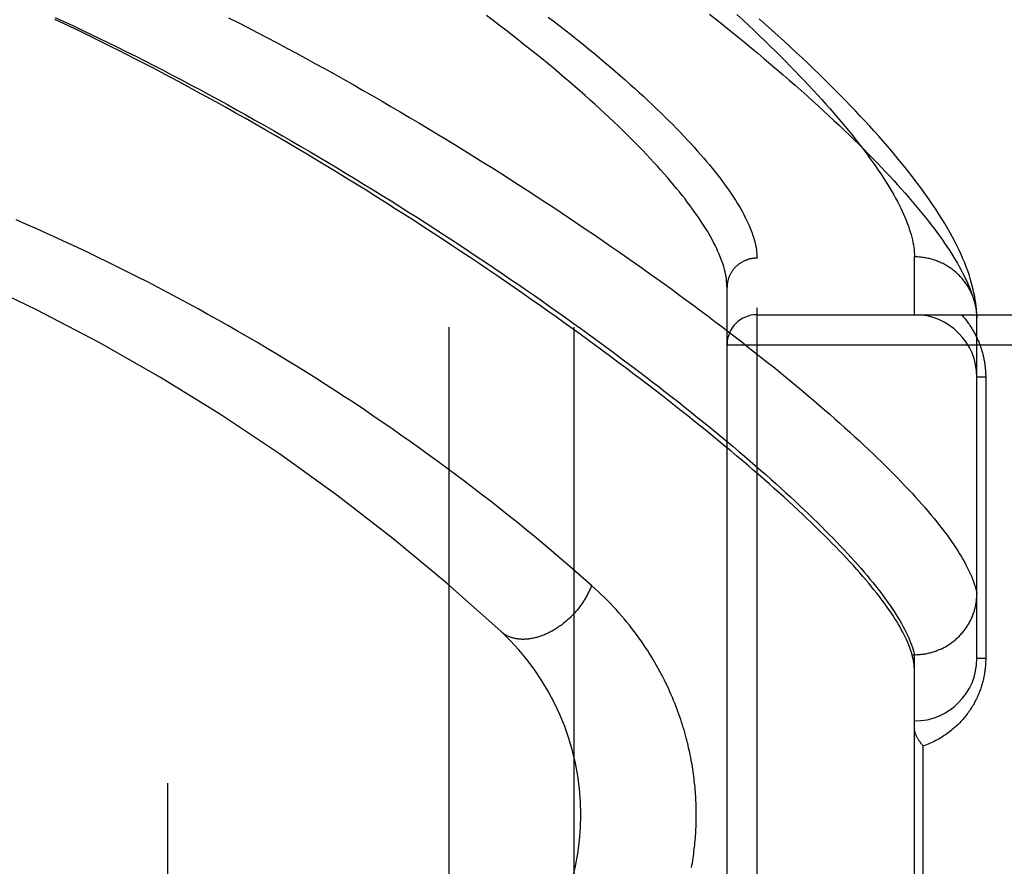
# Model space of a CAD drawing. Header units: inches. Extents: x 0 to 193, y 0 to 125.
# Tile 53 of 256: x 30.46 to 31.445, y 52.739 to 53.586. Entities that reach past the tile are written whole.
import ezdxf

# ---------------------------------------------------------------- set-up
doc = ezdxf.new("R2010")
doc.units = ezdxf.units.IN
doc.header["$LTSCALE"] = 10.635988
doc.header["$MEASUREMENT"] = 0
doc.linetypes.add('HIDDEN', pattern=[0.2, 0.1, -0.1])
for name, color, linetype in [('DEFAULT_2', 8, 'HIDDEN'), ('LEFTHAND_DOOR_ASSEMBLY', 7, 'CONTINUOUS'), ('SUBPANEL', 7, 'CONTINUOUS')]:
    doc.layers.add(name, color=color, linetype=linetype)

msp = doc.modelspace()

# ---------------------------------------------------------------- linework, layer by layer
at = {"layer": 'DEFAULT_2', "color": 8, "linetype": 'HIDDEN'}
msp.add_line((30.60837, 32.61365), (30.60837, 89.71765), dxfattribs=at)
at = {"layer": 'LEFTHAND_DOOR_ASSEMBLY', "color": 8, "linetype": 'HIDDEN'}
for p, q in [((31.35512, 53.29065), (31.35512, 53.34846)), ((31.19762, 52.23408), (31.19762, 53.34722)), ((31.16762, 52.26347), (31.16762, 53.31783)), ((31.19762, 53.29065), (32.25962, 53.29065)), ((31.41762, 53.28727), (31.41757, 53.28966)), ((31.41762, 52.9469), (31.41762, 53.28727)), ((31.16762, 53.26065), (32.25962, 53.26065)), ((31.42641, 53.22815), (31.41762, 53.22815)), ((31.42641, 53.22815), (31.42641, 52.9469)), ((31.35275, 52.95068), (31.35512, 52.95068)), ((31.35512, 52.95068), (31.35626, 52.95069)), ((31.35512, 52.63062), (31.35512, 52.95068)), ((31.42641, 52.9469), (31.41762, 52.9469)), ((31.36391, 52.7219), (31.36391, 52.8594))]:
    msp.add_line(p, q, dxfattribs=at)
for points in [[(31.35275, 52.95068), (31.35207, 52.95301), (31.3513, 52.95538), (31.35044, 52.9578), (31.34949, 52.96026), (31.34846, 52.96277), (31.34734, 52.96532), (31.34614, 52.96791), (31.34484, 52.97055), (31.34346, 52.97322), (31.34199, 52.97595), (31.34044, 52.97871), (31.33879, 52.98152), (31.33706, 52.98437), (31.33524, 52.98727), (31.33333, 52.99021), (31.33133, 52.9932), (31.32925, 52.99623), (31.32707, 52.99931), (31.32481, 53.00243), (31.32245, 53.00559), (31.32001, 53.0088), (31.31748, 53.01205), (31.31486, 53.01535), (31.31215, 53.01869), (31.30935, 53.02208), (31.30645, 53.02552), (31.30347, 53.02899), (31.3004, 53.03252), (31.29724, 53.03609), (31.29399, 53.0397), (31.29064, 53.04336), (31.28721, 53.04707), (31.28368, 53.05082), (31.28007, 53.05461), (31.27636, 53.05845), (31.27256, 53.06234), (31.26867, 53.06627), (31.26468, 53.07025), (31.26061, 53.07427), (31.25644, 53.07834), (31.25218, 53.08246), (31.24782, 53.08662), (31.24338, 53.09082), (31.23884, 53.09507), (31.2342, 53.09937), (31.22948, 53.10371), (31.22466, 53.10809), (31.21975, 53.11253), (31.21474, 53.117), (31.20964, 53.12152), (31.20445, 53.12609), (31.19916, 53.1307), (31.19377, 53.13535), (31.1883, 53.14005), (31.18273, 53.1448), (31.17706, 53.14959), (31.1713, 53.15442), (31.16544, 53.15929), (31.15949, 53.16421), (31.15345, 53.16917), (31.14731, 53.17418), (31.14108, 53.17922), (31.13475, 53.18431), (31.12832, 53.18944), (31.1218, 53.19462), (31.11519, 53.19983), (31.10848, 53.20508), (31.10167, 53.21038), (31.09477, 53.21571), (31.08778, 53.22109), (31.08069, 53.2265), (31.07351, 53.23195), (31.06623, 53.23744), (31.05886, 53.24296), (31.0514, 53.24852), (31.04384, 53.25412), (31.03619, 53.25975), (31.02845, 53.26542), (31.02061, 53.27112), (31.01268, 53.27685), (31.00466, 53.28261), (30.99655, 53.28841), (30.98835, 53.29423), (30.98005, 53.30008), (30.97167, 53.30597), (30.9632, 53.31187), (30.95464, 53.3178), (30.946, 53.32376), (30.93726, 53.32974), (30.92844, 53.33574), (30.91953, 53.34177), (30.91055, 53.34781), (30.90148, 53.35387), (30.89232, 53.35994), (30.88309, 53.36603), (30.87378, 53.37213), (30.86439, 53.37824), (30.85492, 53.38436), (30.84538, 53.39049), (30.83576, 53.39663), (30.82608, 53.40277), (30.81632, 53.40891), (30.8065, 53.41504), (30.79661, 53.42118), (30.78666, 53.42731), (30.77665, 53.43343), (30.76657, 53.43955), (30.75643, 53.44565), (30.74624, 53.45175), (30.73602, 53.45781), (30.72579, 53.46383), (30.71558, 53.46978), (30.70544, 53.47566), (30.69538, 53.48143), (30.68541, 53.48711), (30.67557, 53.49267), (30.66588, 53.4981), (30.65633, 53.50341), (30.64693, 53.50858), (30.63767, 53.51365), (30.62854, 53.51859), (30.61953, 53.52344), (30.61064, 53.52818), (30.60184, 53.53283), (30.59314, 53.53739), (30.58453, 53.54187), (30.57599, 53.54627), (30.56755, 53.55058), (30.55922, 53.5548), (30.55099, 53.55894), (30.54285, 53.56299), (30.53478, 53.56697), (30.52676, 53.57089), (30.51881, 53.57475), (30.51091, 53.57855), (30.50306, 53.58228), (30.49527, 53.58596)], [(30.49534, 53.58801), (30.50417, 53.58392), (30.51304, 53.57976), (30.52194, 53.57555), (30.53088, 53.57128), (30.53985, 53.56695), (30.54886, 53.56256), (30.55789, 53.55811), (30.56695, 53.55361), (30.57603, 53.54905), (30.58514, 53.54444), (30.59427, 53.53977), (30.60341, 53.53506), (30.61257, 53.53029), (30.62175, 53.52548), (30.63094, 53.52061), (30.64013, 53.5157), (30.64934, 53.51075), (30.65855, 53.50575), (30.66776, 53.5007), (30.67698, 53.49562), (30.68619, 53.4905), (30.6954, 53.48533), (30.7046, 53.48014), (30.71379, 53.4749), (30.72298, 53.46963), (30.73215, 53.46433), (30.7413, 53.459), (30.75044, 53.45365), (30.75955, 53.44827), (30.76864, 53.44286), (30.77771, 53.43743), (30.78674, 53.43198), (30.79575, 53.4265), (30.80473, 53.42101), (30.81368, 53.4155), (30.8226, 53.40998), (30.83148, 53.40444), (30.84032, 53.39888), (30.84911, 53.39332), (30.85787, 53.38775), (30.86658, 53.38217), (30.87524, 53.37659), (30.88386, 53.371), (30.89242, 53.36541), (30.90093, 53.35982), (30.90939, 53.35423), (30.91779, 53.34864), (30.92614, 53.34306), (30.93443, 53.33748), (30.94266, 53.3319), (30.95083, 53.32634), (30.95893, 53.32078), (30.96697, 53.31523), (30.97495, 53.3097), (30.98286, 53.30417), (30.9907, 53.29867), (30.99847, 53.29317), (31.00618, 53.28769), (31.01381, 53.28223), (31.02137, 53.27679), (31.02886, 53.27137), (31.03628, 53.26597), (31.04362, 53.26058), (31.05089, 53.25523), (31.05808, 53.24989), (31.06519, 53.24458), (31.07223, 53.23929), (31.07919, 53.23403), (31.08607, 53.2288), (31.09287, 53.22359), (31.09959, 53.21842), (31.10622, 53.21327), (31.11278, 53.20815), (31.11926, 53.20306), (31.12565, 53.198), (31.13196, 53.19298), (31.13819, 53.18798), (31.14433, 53.18302), (31.15039, 53.17809), (31.15637, 53.1732), (31.16226, 53.16834), (31.16806, 53.16352), (31.17378, 53.15873), (31.17942, 53.15398), (31.18496, 53.14926), (31.19043, 53.14458), (31.1958, 53.13994), (31.20109, 53.13534), (31.20629, 53.13077), (31.21141, 53.12624), (31.21644, 53.12175), (31.22138, 53.1173), (31.22623, 53.11289), (31.23099, 53.10852), (31.23567, 53.10419), (31.24026, 53.0999), (31.24476, 53.09565), (31.24917, 53.09144), (31.2535, 53.08727), (31.25773, 53.08314), (31.26188, 53.07905), (31.26594, 53.075), (31.26991, 53.071), (31.27379, 53.06704), (31.27758, 53.06312), (31.28129, 53.05924), (31.2849, 53.0554), (31.28843, 53.05161), (31.29187, 53.04786), (31.29522, 53.04415), (31.29848, 53.04048), (31.30165, 53.03686), (31.30474, 53.03328), (31.30773, 53.02974), (31.31064, 53.02625), (31.31346, 53.0228), (31.31618, 53.01939), (31.31882, 53.01603), (31.32137, 53.01271), (31.32384, 53.00943), (31.32621, 53.0062), (31.32849, 53.00301), (31.33069, 52.99986), (31.3328, 52.99676), (31.33481, 52.9937), (31.33675, 52.99068), (31.33859, 52.98771), (31.34034, 52.98478), (31.34201, 52.9819), (31.34358, 52.97906), (31.34507, 52.97626), (31.34647, 52.97351), (31.34778, 52.9708), (31.34901, 52.96813), (31.35015, 52.96551), (31.35119, 52.96293), (31.35215, 52.96039)], [(30.66888, 53.58768), (30.6785, 53.58278), (30.68811, 53.57784), (30.69773, 53.57284), (30.70736, 53.56781), (30.71698, 53.56273), (30.72659, 53.55761), (30.7362, 53.55244), (30.7458, 53.54724), (30.75539, 53.54201), (30.76496, 53.53674), (30.77452, 53.53143), (30.78406, 53.52609), (30.79358, 53.52072), (30.80308, 53.51533), (30.81255, 53.5099), (30.82199, 53.50446), (30.8314, 53.49899), (30.84078, 53.49349), (30.85012, 53.48798), (30.85942, 53.48245), (30.86869, 53.4769), (30.87792, 53.47134), (30.88711, 53.46576), (30.89625, 53.46017), (30.90535, 53.45457), (30.9144, 53.44896), (30.92339, 53.44334), (30.93234, 53.43772), (30.94123, 53.4321), (30.95006, 53.42647), (30.95884, 53.42084), (30.96756, 53.41522), (30.97621, 53.4096), (30.9848, 53.40398), (30.99333, 53.39836), (31.00179, 53.39276), (31.01019, 53.38716), (31.01852, 53.38157), (31.02678, 53.37599), (31.03497, 53.37043), (31.04308, 53.36487), (31.05112, 53.35934), (31.05909, 53.35382), (31.06698, 53.34831), (31.0748, 53.34282), (31.08254, 53.33736), (31.0902, 53.33191), (31.09779, 53.32648), (31.10529, 53.32108), (31.11271, 53.3157), (31.12006, 53.31035), (31.12731, 53.30501), (31.13449, 53.29971), (31.14158, 53.29443), (31.14859, 53.28918), (31.15552, 53.28396), (31.16236, 53.27877), (31.16911, 53.27361), (31.17578, 53.26848), (31.18236, 53.26338), (31.18885, 53.25831), (31.19526, 53.25327), (31.20158, 53.24827), (31.20781, 53.2433), (31.21395, 53.23837), (31.22, 53.23347), (31.22597, 53.22861), (31.23184, 53.22378), (31.23763, 53.21899), (31.24332, 53.21423), (31.24893, 53.20952), (31.25444, 53.20484), (31.25987, 53.2002), (31.2652, 53.19559), (31.27044, 53.19103), (31.2756, 53.18651), (31.28066, 53.18202), (31.28563, 53.17758), (31.29051, 53.17317), (31.2953, 53.16881), (31.29999, 53.16448), (31.3046, 53.1602), (31.30911, 53.15596), (31.31354, 53.15176), (31.31787, 53.1476), (31.32211, 53.14348), (31.32625, 53.13941), (31.33031, 53.13537), (31.33428, 53.13138), (31.33815, 53.12743), (31.34193, 53.12353), (31.34562, 53.11967), (31.34922, 53.11585), (31.35273, 53.11207), (31.35615, 53.10833), (31.35948, 53.10464), (31.36271, 53.10099), (31.36585, 53.09739), (31.36891, 53.09383), (31.37187, 53.09031), (31.37474, 53.08684), (31.37752, 53.08341), (31.38021, 53.08002), (31.3828, 53.07668)], [(31.16762, 53.31783), (31.16758, 53.31995), (31.16746, 53.32211), (31.16726, 53.32431), (31.16698, 53.32655), (31.16662, 53.32883), (31.16618, 53.33116), (31.16565, 53.33352), (31.16505, 53.33593), (31.16436, 53.33838), (31.1636, 53.34087), (31.16275, 53.34341), (31.16182, 53.34598), (31.16081, 53.3486), (31.15971, 53.35126), (31.15853, 53.35396), (31.15727, 53.35671), (31.15593, 53.3595), (31.1545, 53.36233), (31.15299, 53.3652), (31.15139, 53.36812), (31.14971, 53.37107), (31.14795, 53.37407), (31.1461, 53.37712), (31.14416, 53.3802), (31.14214, 53.38333), (31.14004, 53.3865), (31.13785, 53.38972), (31.13557, 53.39298), (31.1332, 53.39627), (31.13075, 53.39962), (31.12821, 53.403), (31.12559, 53.40643), (31.12287, 53.4099), (31.12007, 53.41341), (31.11718, 53.41696), (31.1142, 53.42055), (31.11113, 53.42419), (31.10797, 53.42787), (31.10472, 53.43159), (31.10139, 53.43535), (31.09796, 53.43915), (31.09444, 53.44299), (31.09083, 53.44688), (31.08714, 53.4508), (31.08335, 53.45476), (31.07947, 53.45877), (31.07549, 53.46281), (31.07143, 53.46689), (31.06727, 53.47101), (31.06303, 53.47516), (31.05869, 53.47936), (31.05426, 53.48359), (31.04973, 53.48786), (31.04512, 53.49217), (31.04041, 53.49651), (31.03561, 53.50088), (31.03071, 53.50529), (31.02573, 53.50974), (31.02065, 53.51421), (31.01548, 53.51872), (31.01021, 53.52326), (31.00486, 53.52784), (30.99941, 53.53244), (30.99387, 53.53707), (30.98824, 53.54173), (30.98252, 53.54642), (30.97671, 53.55114), (30.97081, 53.55588), (30.96481, 53.56064), (30.95873, 53.56543), (30.95256, 53.57024), (30.9463, 53.57507), (30.93995, 53.57993), (30.93351, 53.5848), (30.92699, 53.58969)], [(30.98877, 53.58833), (30.99486, 53.58366), (31.00085, 53.57902), (31.00675, 53.57441), (31.01256, 53.56982), (31.01828, 53.56526), (31.0239, 53.56072), (31.02944, 53.55622), (31.03488, 53.55174), (31.04023, 53.5473), (31.04549, 53.54288), (31.05065, 53.53849), (31.05573, 53.53414), (31.06071, 53.52982), (31.0656, 53.52553), (31.07039, 53.52128), (31.0751, 53.51706), (31.07971, 53.51288), (31.08423, 53.50873), (31.08865, 53.50461), (31.09299, 53.50054), (31.09723, 53.4965), (31.10138, 53.49249), (31.10544, 53.48853), (31.10941, 53.4846), (31.11329, 53.48071), (31.11708, 53.47685), (31.12077, 53.47304), (31.12438, 53.46927), (31.12789, 53.46553), (31.13132, 53.46183), (31.13465, 53.45818), (31.1379, 53.45456), (31.14106, 53.45098), (31.14412, 53.44744), (31.1471, 53.44395), (31.14999, 53.44049), (31.1528, 53.43707), (31.15551, 53.4337), (31.15814, 53.43036), (31.16068, 53.42707), (31.16313, 53.42381), (31.1655, 53.4206), (31.16778, 53.41743), (31.16997, 53.4143), (31.17208, 53.41121), (31.1741, 53.40816), (31.17604, 53.40515), (31.17789, 53.40218), (31.17966, 53.39926), (31.18134, 53.39637), (31.18294, 53.39353), (31.18446, 53.39073), (31.18589, 53.38797), (31.18723, 53.38525), (31.1885, 53.38257), (31.18968, 53.37993), (31.19078, 53.37733), (31.19179, 53.37477), (31.19273, 53.37226), (31.19358, 53.36978), (31.19435, 53.36735), (31.19504, 53.36495), (31.19564, 53.3626), (31.19617, 53.36028), (31.19661, 53.35801), (31.19697, 53.35577), (31.19726, 53.35358), (31.19746, 53.35142), (31.19758, 53.3493), (31.19762, 53.34722)], [(31.15016, 53.59112), (31.15734, 53.58544), (31.16442, 53.5798), (31.1714, 53.57419), (31.17829, 53.56861), (31.18508, 53.56307), (31.19176, 53.55757), (31.19835, 53.5521), (31.20483, 53.54667), (31.21122, 53.54127), (31.2175, 53.53592), (31.22369, 53.53061), (31.22977, 53.52533), (31.23576, 53.5201), (31.24164, 53.51491), (31.24742, 53.50976), (31.2531, 53.50465), (31.25868, 53.49959), (31.26416, 53.49457), (31.26954, 53.4896), (31.27482, 53.48467), (31.28, 53.47978), (31.28508, 53.47494), (31.29006, 53.47015), (31.29494, 53.4654), (31.29972, 53.4607), (31.3044, 53.45605), (31.30898, 53.45144), (31.31346, 53.44688), (31.31784, 53.44237), (31.32213, 53.4379), (31.32632, 53.43349), (31.3304, 53.42912), (31.3344, 53.4248), (31.33829, 53.42053), (31.34209, 53.4163), (31.34579, 53.41213), (31.34939, 53.408), (31.3529, 53.40393), (31.35631, 53.3999), (31.35963, 53.39592), (31.36285, 53.39199), (31.36598, 53.38811), (31.36901, 53.38428), (31.37194, 53.38049), (31.37479, 53.37676), (31.37754, 53.37307), (31.38019, 53.36944), (31.38275, 53.36585), (31.38522, 53.36231), (31.3876, 53.35882), (31.38988, 53.35538), (31.39208, 53.35199), (31.39417, 53.34865), (31.39618, 53.34535), (31.3981, 53.34211), (31.39992, 53.33891), (31.40166, 53.33576), (31.4033, 53.33266), (31.40486, 53.32961), (31.40632, 53.32661), (31.4077, 53.32365), (31.40898, 53.32075), (31.41017, 53.31789), (31.41128, 53.31507), (31.4123, 53.31231), (31.41323, 53.30959), (31.41407, 53.30693), (31.41482, 53.3043)], [(31.17757, 53.59079), (31.18336, 53.58542), (31.18905, 53.58009), (31.19465, 53.5748), (31.20013, 53.56957), (31.20552, 53.56437), (31.21081, 53.55922), (31.216, 53.55412), (31.22108, 53.54907), (31.22607, 53.54406), (31.23095, 53.53911), (31.23574, 53.5342), (31.24043, 53.52934), (31.24501, 53.52452), (31.2495, 53.51976), (31.25389, 53.51505), (31.25818, 53.51038), (31.26237, 53.50577), (31.26646, 53.50121), (31.27046, 53.4967), (31.27436, 53.49223), (31.27816, 53.48782), (31.28187, 53.48346), (31.28548, 53.47915), (31.289, 53.4749), (31.29242, 53.47069), (31.29574, 53.46653), (31.29897, 53.46243), (31.3021, 53.45838), (31.30515, 53.45438), (31.30809, 53.45043), (31.31095, 53.44653), (31.31371, 53.44268), (31.31638, 53.43888), (31.31896, 53.43514), (31.32145, 53.43145), (31.32384, 53.4278), (31.32614, 53.42421), (31.32836, 53.42067), (31.33048, 53.41718), (31.33251, 53.41374), (31.33446, 53.41036), (31.33631, 53.40702), (31.33808, 53.40374), (31.33975, 53.4005), (31.34134, 53.39732), (31.34284, 53.39418), (31.34425, 53.3911), (31.34557, 53.38806), (31.34681, 53.38508), (31.34796, 53.38215), (31.34903, 53.37926), (31.35, 53.37643), (31.35089, 53.37364), (31.3517, 53.3709), (31.35242, 53.36822), (31.35305, 53.36558), (31.3536, 53.36299), (31.35407, 53.36045), (31.35445, 53.35795), (31.35474, 53.35551), (31.35495, 53.35311), (31.35508, 53.35076), (31.35512, 53.34846)], [(31.41757, 53.28966), (31.41742, 53.29263), (31.41719, 53.29571), (31.41687, 53.29889), (31.41647, 53.30215), (31.41597, 53.30549), (31.41538, 53.3089), (31.41469, 53.31239), (31.4139, 53.31594), (31.41301, 53.31956), (31.41202, 53.32324), (31.41091, 53.32698), (31.4097, 53.33078), (31.40837, 53.33465), (31.40692, 53.33859), (31.40536, 53.34259), (31.40367, 53.34667), (31.40186, 53.35082), (31.39992, 53.35503), (31.39785, 53.35933), (31.39565, 53.36369), (31.39331, 53.36814), (31.39083, 53.37265), (31.38821, 53.37724), (31.38547, 53.38189), (31.38259, 53.3866), (31.37959, 53.39135), (31.37648, 53.39613), (31.37327, 53.40093), (31.36996, 53.40574), (31.36657, 53.41055), (31.3631, 53.41535), (31.35955, 53.42015), (31.35592, 53.42495), (31.35221, 53.42977), (31.34841, 53.4346), (31.34453, 53.43945), (31.34056, 53.44432), (31.3365, 53.44921), (31.33235, 53.45413), (31.32812, 53.45907), (31.3238, 53.46403), (31.31939, 53.46903), (31.3149, 53.47404), (31.31032, 53.47909), (31.30566, 53.48416), (31.3009, 53.48926), (31.29606, 53.49439), (31.29113, 53.49955), (31.28612, 53.50474), (31.28101, 53.50997), (31.2758, 53.51523), (31.27051, 53.52052), (31.26513, 53.52585), (31.25965, 53.53121), (31.25409, 53.5366), (31.24843, 53.54202), (31.24268, 53.54749), (31.23684, 53.55298), (31.2309, 53.55851), (31.22488, 53.56407), (31.21875, 53.56966), (31.21254, 53.57529), (31.20623, 53.58096), (31.19983, 53.58665)], [(31.0321, 53.01996), (31.02411, 53.02699), (31.01607, 53.03401), (31.00798, 53.04099), (30.99982, 53.04797), (30.99158, 53.05494), (30.98326, 53.0619), (30.97487, 53.06886), (30.96641, 53.0758), (30.95788, 53.08272), (30.94928, 53.08963), (30.94061, 53.09651), (30.93188, 53.10337), (30.92309, 53.11021), (30.91424, 53.11702), (30.90532, 53.12381), (30.89636, 53.13056), (30.88733, 53.13728), (30.87826, 53.14396), (30.86913, 53.15061), (30.85995, 53.15723), (30.85073, 53.1638), (30.84146, 53.17033), (30.83214, 53.17682), (30.82278, 53.18327), (30.81338, 53.18968), (30.80393, 53.19604), (30.79445, 53.20236), (30.78493, 53.20862), (30.77537, 53.21484), (30.76578, 53.22102), (30.75615, 53.22714), (30.74649, 53.23321), (30.7368, 53.23923), (30.72708, 53.2452), (30.71733, 53.25111), (30.70755, 53.25698), (30.69774, 53.26279), (30.68791, 53.26854), (30.67806, 53.27425), (30.66817, 53.27989), (30.65827, 53.28548), (30.64835, 53.29102), (30.6384, 53.2965), (30.62843, 53.30192), (30.61845, 53.30729), (30.60844, 53.3126), (30.59842, 53.31786), (30.58838, 53.32305), (30.57832, 53.32819), (30.56825, 53.33327), (30.55816, 53.3383), (30.54806, 53.34327), (30.53795, 53.34818), (30.52782, 53.35303), (30.51768, 53.35782), (30.50753, 53.36256), (30.49737, 53.36724), (30.4872, 53.37186), (30.47702, 53.37642), (30.46683, 53.38093), (30.45663, 53.38538)], [(31.41753, 53.29062), (31.41745, 53.29173), (31.41736, 53.29285), (31.41724, 53.29396), (31.41711, 53.29507), (31.41695, 53.29618), (31.41678, 53.29728), (31.41658, 53.29838), (31.41636, 53.29948), (31.41612, 53.30057), (31.41587, 53.30166), (31.41559, 53.30274), (31.41529, 53.30382), (31.41497, 53.3049), (31.41463, 53.30596), (31.41427, 53.30702), (31.41389, 53.30808), (31.4135, 53.30913), (31.41308, 53.31017), (31.41264, 53.3112), (31.41218, 53.31222), (31.41171, 53.31324), (31.41122, 53.31425), (31.4107, 53.31525), (31.41017, 53.31624), (31.40962, 53.31722), (31.40905, 53.31819), (31.40847, 53.31915), (31.40787, 53.32009), (31.40724, 53.32103), (31.40661, 53.32196), (31.40595, 53.32287), (31.40528, 53.32378), (31.40459, 53.32467), (31.40388, 53.32555), (31.40316, 53.32641), (31.40242, 53.32726), (31.40167, 53.3281), (31.4009, 53.32893), (31.40011, 53.32974), (31.39931, 53.33054), (31.3985, 53.33132), (31.39767, 53.33209), (31.39683, 53.33284), (31.39597, 53.33358), (31.3951, 53.3343), (31.39421, 53.33501), (31.39332, 53.3357), (31.39241, 53.33638), (31.39149, 53.33704), (31.39055, 53.33768), (31.3896, 53.3383), (31.38865, 53.33891), (31.38768, 53.3395), (31.3867, 53.34008), (31.38571, 53.34063), (31.38471, 53.34117), (31.3837, 53.34169), (31.38268, 53.34219), (31.38165, 53.34268), (31.38061, 53.34314), (31.37956, 53.34359), (31.37851, 53.34402), (31.37745, 53.34443), (31.37638, 53.34481), (31.3753, 53.34519), (31.37422, 53.34554), (31.37313, 53.34587), (31.37203, 53.34618), (31.37093, 53.34647), (31.36982, 53.34675), (31.36871, 53.347), (31.36759, 53.34723), (31.36647, 53.34745), (31.36535, 53.34764), (31.36422, 53.34781), (31.36309, 53.34796), (31.36196, 53.3481), (31.36082, 53.34821), (31.35968, 53.3483), (31.35854, 53.34837), (31.3574, 53.34842), (31.35626, 53.34845), (31.35512, 53.34846)], [(31.19762, 53.34722), (31.19696, 53.34721), (31.19631, 53.34719), (31.19566, 53.34716), (31.195, 53.34711), (31.19435, 53.34705), (31.1937, 53.34697), (31.19306, 53.34688), (31.19241, 53.34677), (31.19177, 53.34666), (31.19113, 53.34652), (31.19049, 53.34638), (31.18985, 53.34622), (31.18922, 53.34605), (31.1886, 53.34586), (31.18798, 53.34566), (31.18736, 53.34545), (31.18675, 53.34522), (31.18614, 53.34498), (31.18554, 53.34473), (31.18494, 53.34447), (31.18435, 53.34419), (31.18377, 53.3439), (31.18319, 53.3436), (31.18262, 53.34328), (31.18206, 53.34296), (31.1815, 53.34262), (31.18095, 53.34227), (31.18041, 53.34191), (31.17988, 53.34153), (31.17936, 53.34115), (31.17884, 53.34075), (31.17834, 53.34034), (31.17784, 53.33993), (31.17735, 53.3395), (31.17687, 53.33906), (31.17641, 53.33861), (31.17595, 53.33815), (31.1755, 53.33769), (31.17506, 53.33721), (31.17464, 53.33672), (31.17422, 53.33623), (31.17382, 53.33572), (31.17343, 53.33521), (31.17304, 53.33469), (31.17268, 53.33416), (31.17232, 53.33362), (31.17197, 53.33308), (31.17164, 53.33253), (31.17132, 53.33197), (31.17101, 53.3314), (31.17071, 53.33083), (31.17043, 53.33025), (31.17016, 53.32967), (31.1699, 53.32908), (31.16966, 53.32848), (31.16943, 53.32788), (31.16921, 53.32728), (31.16901, 53.32667), (31.16882, 53.32606), (31.16864, 53.32544), (31.16848, 53.32482), (31.16833, 53.32419), (31.1682, 53.32357), (31.16808, 53.32294), (31.16797, 53.3223), (31.16788, 53.32167), (31.1678, 53.32103), (31.16773, 53.32039), (31.16768, 53.31975), (31.16765, 53.31911), (31.16763, 53.31847), (31.16762, 53.31783)], [(31.41482, 53.3043), (31.41548, 53.30173), (31.41606, 53.2992), (31.41654, 53.29672), (31.41694, 53.29429), (31.41726, 53.2919), (31.41748, 53.28956), (31.41762, 53.28727)], [(31.4021, 53.29065), (31.40303, 53.28961), (31.40395, 53.28857), (31.40484, 53.28752), (31.40571, 53.28646), (31.40656, 53.2854), (31.40739, 53.28433), (31.4082, 53.28326), (31.40898, 53.28218), (31.40975, 53.2811), (31.4105, 53.28001), (31.41123, 53.27892), (31.41193, 53.27783), (31.41262, 53.27674), (31.41329, 53.27564), (31.41394, 53.27453), (31.41457, 53.27343), (31.41518, 53.27232), (31.41577, 53.27122), (31.41634, 53.27011), (31.4169, 53.26899), (31.41744, 53.26788), (31.41796, 53.26677), (31.41846, 53.26565), (31.41895, 53.26453), (31.41942, 53.26342), (31.41987, 53.26231), (31.4203, 53.26119), (31.42072, 53.26008), (31.42112, 53.25898), (31.4215, 53.25787), (31.42187, 53.25677), (31.42222, 53.25568), (31.42255, 53.25459), (31.42287, 53.2535), (31.42317, 53.25241), (31.42345, 53.25133), (31.42373, 53.25026), (31.42398, 53.24918), (31.42423, 53.24811), (31.42446, 53.24705), (31.42467, 53.24599), (31.42487, 53.24493), (31.42506, 53.24387), (31.42524, 53.24281), (31.4254, 53.24176), (31.42555, 53.24071), (31.42569, 53.23966), (31.42581, 53.23861), (31.42593, 53.23757), (31.42603, 53.23652), (31.42612, 53.23548), (31.42619, 53.23444), (31.42626, 53.2334), (31.42631, 53.23237), (31.42635, 53.23132), (31.42638, 53.23027), (31.4264, 53.22921), (31.42641, 53.22815)], [(31.3828, 53.07668), (31.38531, 53.07338), (31.38772, 53.07012), (31.39005, 53.06691), (31.39228, 53.06374), (31.39443, 53.06062), (31.39648, 53.05754), (31.39844, 53.0545), (31.40031, 53.05151), (31.4021, 53.04856), (31.40379, 53.04566), (31.40539, 53.0428), (31.4069, 53.03998), (31.40832, 53.03721), (31.40966, 53.03448), (31.4109, 53.03179), (31.41205, 53.02915), (31.41312, 53.02655), (31.41409, 53.024), (31.41497, 53.02149), (31.41577, 53.01902), (31.41648, 53.01659), (31.41709, 53.01421), (31.41762, 53.01187)], [(31.0321, 53.01996), (31.03173, 53.01897), (31.03134, 53.01798), (31.03093, 53.01699), (31.03051, 53.01601), (31.03007, 53.01502), (31.02962, 53.01404), (31.02915, 53.01306), (31.02867, 53.01208), (31.02817, 53.0111), (31.02766, 53.01013), (31.02713, 53.00916), (31.02658, 53.00819), (31.02603, 53.00723), (31.02546, 53.00627), (31.02487, 53.00532), (31.02427, 53.00437), (31.02366, 53.00342), (31.02303, 53.00248), (31.02239, 53.00155), (31.02174, 53.00063), (31.02107, 52.99971), (31.0204, 52.99879), (31.01971, 52.99789), (31.019, 52.99699), (31.01829, 52.9961), (31.01756, 52.99522), (31.01682, 52.99434), (31.01608, 52.99348), (31.01532, 52.99262), (31.01455, 52.99177), (31.01377, 52.99094), (31.01298, 52.99011), (31.01218, 52.98929), (31.01137, 52.98848), (31.01055, 52.98768), (31.00972, 52.9869), (31.00888, 52.98612), (31.00804, 52.98536), (31.00718, 52.9846), (31.00632, 52.98386), (31.00545, 52.98313), (31.00458, 52.98242), (31.00369, 52.98172), (31.0028, 52.98102), (31.00191, 52.98035), (31.001, 52.97968), (31.00009, 52.97903), (30.99918, 52.97839), (30.99826, 52.97777), (30.99734, 52.97716), (30.99641, 52.97657), (30.99547, 52.97599), (30.99454, 52.97542), (30.9936, 52.97487), (30.99265, 52.97434), (30.99171, 52.97382), (30.99076, 52.97331), (30.9898, 52.97282), (30.98885, 52.97235), (30.98789, 52.97189), (30.98694, 52.97145), (30.98598, 52.97103), (30.98502, 52.97062), (30.98406, 52.97023), (30.9831, 52.96985), (30.98214, 52.9695), (30.98118, 52.96915), (30.98022, 52.96883), (30.97926, 52.96852), (30.97831, 52.96823), (30.97735, 52.96796), (30.9764, 52.96771), (30.97545, 52.96747), (30.97451, 52.96725), (30.97356, 52.96705), (30.97262, 52.96686), (30.97169, 52.9667), (30.97075, 52.96655), (30.96983, 52.96642), (30.9689, 52.96631), (30.96798, 52.96621), (30.96707, 52.96613), (30.96616, 52.96608), (30.96526, 52.96604), (30.96437, 52.96601), (30.96348, 52.96601), (30.96259, 52.96602), (30.96172, 52.96605), (30.96085, 52.96611), (30.95999, 52.96617), (30.95914, 52.96626), (30.95829, 52.96636), (30.95746, 52.96649), (30.95663, 52.96663), (30.95581, 52.96678), (30.95501, 52.96696), (30.95421, 52.96715), (30.95342, 52.96737), (30.95264, 52.96759), (30.95187, 52.96784), (30.95111, 52.96811), (30.95037, 52.96839), (30.94963, 52.96869), (30.94891, 52.969), (30.94819, 52.96934), (30.94749, 52.96969), (30.9468, 52.97005), (30.94613, 52.97044), (30.94547, 52.97084), (30.94481, 52.97125), (30.94418, 52.97169), (30.94355, 52.97214), (30.94294, 52.9726), (30.94234, 52.97308), (30.94176, 52.97358), (30.94119, 52.97409)], [(31.13215, 52.73787), (31.13256, 52.7402), (31.13295, 52.74251), (31.13331, 52.74481), (31.13366, 52.74711), (31.13399, 52.74938), (31.13429, 52.75165), (31.13458, 52.75391), (31.13485, 52.75616), (31.1351, 52.75841), (31.13534, 52.76064), (31.13555, 52.76287), (31.13575, 52.76509), (31.13593, 52.7673), (31.1361, 52.76951), (31.13625, 52.77172), (31.13638, 52.77392), (31.13649, 52.77611), (31.13659, 52.77831), (31.13668, 52.7805), (31.13674, 52.78269), (31.13679, 52.78488), (31.13683, 52.78706), (31.13684, 52.78925), (31.13685, 52.79144), (31.13683, 52.79363), (31.1368, 52.79582), (31.13676, 52.79802), (31.13669, 52.80021), (31.13662, 52.80241), (31.13652, 52.80462), (31.13641, 52.80683), (31.13628, 52.80904), (31.13614, 52.81126), (31.13597, 52.81348), (31.1358, 52.81571), (31.1356, 52.81795), (31.13538, 52.82019), (31.13515, 52.82245), (31.1349, 52.82471), (31.13463, 52.82698), (31.13434, 52.82926), (31.13404, 52.83156), (31.13371, 52.83386), (31.13336, 52.83618), (31.13299, 52.83851), (31.1326, 52.84085), (31.13219, 52.84321), (31.13176, 52.84558), (31.13131, 52.84797), (31.13083, 52.85037), (31.13032, 52.85279), (31.1298, 52.85523), (31.12924, 52.85768), (31.12866, 52.86016), (31.12806, 52.86265), (31.12742, 52.86516), (31.12676, 52.86769), (31.12607, 52.87024), (31.12535, 52.87281), (31.12461, 52.87539), (31.12383, 52.87799), (31.12302, 52.88061), (31.12218, 52.88325), (31.1213, 52.8859), (31.12039, 52.88857), (31.11945, 52.89126), (31.11847, 52.89397), (31.11746, 52.8967), (31.11641, 52.89945), (31.11532, 52.90221), (31.11419, 52.905), (31.11302, 52.9078), (31.11181, 52.91063), (31.11056, 52.91347), (31.10926, 52.91634), (31.10792, 52.91922), (31.10653, 52.92212), (31.10509, 52.92504), (31.10361, 52.92798), (31.10208, 52.93094), (31.10049, 52.93391), (31.09886, 52.93691), (31.09717, 52.93991), (31.09543, 52.94294), (31.09363, 52.94598), (31.09178, 52.94903), (31.08987, 52.9521), (31.0879, 52.95518), (31.08587, 52.95827), (31.08378, 52.96137), (31.08163, 52.96448), (31.07942, 52.9676), (31.07715, 52.97072), (31.07482, 52.97385), (31.07242, 52.97698), (31.06996, 52.98011), (31.06743, 52.98324), (31.06484, 52.98636), (31.06218, 52.98949), (31.05946, 52.9926), (31.05668, 52.9957), (31.05383, 52.9988), (31.05091, 53.00188), (31.04794, 53.00494), (31.0449, 53.00798), (31.04179, 53.01101), (31.03863, 53.01401), (31.0354, 53.017), (31.0321, 53.01996)], [(31.35626, 52.95069), (31.35739, 52.95072), (31.35852, 52.95077), (31.35964, 52.95084), (31.36077, 52.95093), (31.36189, 52.95104), (31.36301, 52.95117), (31.36413, 52.95132), (31.36524, 52.95148), (31.36635, 52.95167), (31.36746, 52.95188), (31.36857, 52.95211), (31.36967, 52.95236), (31.37076, 52.95262), (31.37185, 52.95291), (31.37293, 52.95322), (31.37401, 52.95354), (31.37509, 52.95388), (31.37615, 52.95425), (31.37721, 52.95463), (31.37826, 52.95503), (31.37931, 52.95545), (31.38034, 52.95588), (31.38137, 52.95634), (31.38239, 52.95681), (31.3834, 52.9573), (31.3844, 52.95781), (31.38539, 52.95834), (31.38638, 52.95888), (31.38735, 52.95944), (31.38831, 52.96002), (31.38926, 52.96061), (31.3902, 52.96123), (31.39113, 52.96185), (31.39204, 52.9625), (31.39295, 52.96316), (31.39384, 52.96384), (31.39472, 52.96453), (31.39559, 52.96524), (31.39644, 52.96596), (31.39728, 52.9667), (31.39811, 52.96745), (31.39892, 52.96822), (31.39972, 52.969), (31.4005, 52.96979), (31.40127, 52.9706), (31.40202, 52.97142), (31.40276, 52.97226), (31.40348, 52.97311), (31.40419, 52.97397), (31.40488, 52.97484), (31.40555, 52.97573), (31.40621, 52.97663), (31.40685, 52.97754), (31.40748, 52.97846), (31.40808, 52.97939), (31.40868, 52.98033), (31.40925, 52.98128), (31.4098, 52.98224), (31.41034, 52.98321), (31.41086, 52.98419), (31.41136, 52.98518), (31.41184, 52.98618), (31.41231, 52.98719), (31.41275, 52.9882), (31.41318, 52.98923), (31.41359, 52.99026), (31.41398, 52.99129), (31.41435, 52.99234), (31.4147, 52.99339), (31.41503, 52.99444), (31.41534, 52.9955), (31.41563, 52.99657), (31.41591, 52.99764), (31.41616, 52.99872), (31.41639, 52.9998), (31.4166, 53.00089), (31.4168, 53.00198), (31.41697, 53.00307), (31.41712, 53.00416), (31.41725, 53.00526), (31.41736, 53.00636), (31.41746, 53.00746), (31.41753, 53.00856), (31.41758, 53.00967), (31.41761, 53.01077), (31.41762, 53.01187)], [(31.35215, 52.96039), (31.35303, 52.9579), (31.35381, 52.95545), (31.35451, 52.95304), (31.35512, 52.95068)], [(31.35512, 52.9347), (31.35508, 52.93657), (31.35497, 52.93848), (31.35479, 52.94042), (31.35453, 52.9424), (31.35419, 52.94442), (31.35379, 52.94647), (31.35331, 52.94855), (31.35275, 52.95068)], [(31.42641, 52.9469), (31.4264, 52.94582), (31.42638, 52.94475), (31.42635, 52.94368), (31.42631, 52.94261), (31.42625, 52.94154), (31.42618, 52.94046), (31.4261, 52.93939), (31.42601, 52.93831), (31.4259, 52.93722), (31.42578, 52.93614), (31.42564, 52.93505), (31.4255, 52.93396), (31.42533, 52.93286), (31.42516, 52.93177), (31.42497, 52.93066), (31.42477, 52.92956), (31.42455, 52.92845), (31.42431, 52.92734), (31.42406, 52.92622), (31.4238, 52.92509), (31.42352, 52.92396), (31.42322, 52.92283), (31.4229, 52.92169), (31.42257, 52.92055), (31.42222, 52.9194), (31.42185, 52.91824), (31.42147, 52.91708), (31.42106, 52.91592), (31.42064, 52.91475), (31.4202, 52.91359), (31.41974, 52.91241), (31.41926, 52.91124), (31.41876, 52.91007), (31.41824, 52.9089), (31.4177, 52.90773), (31.41714, 52.90656), (31.41657, 52.90539), (31.41597, 52.90422), (31.41535, 52.90305), (31.41472, 52.90189), (31.41406, 52.90073), (31.41338, 52.89957), (31.41268, 52.89841), (31.41195, 52.89725), (31.41121, 52.8961), (31.41044, 52.89495), (31.40965, 52.89381), (31.40884, 52.89267), (31.408, 52.89153), (31.40715, 52.8904), (31.40627, 52.88928), (31.40536, 52.88816), (31.40443, 52.88705), (31.40348, 52.88594), (31.4025, 52.88485), (31.4015, 52.88376), (31.40048, 52.88268), (31.39943, 52.88161), (31.39836, 52.88055), (31.39726, 52.8795), (31.39614, 52.87847), (31.39499, 52.87744), (31.39382, 52.87643), (31.39263, 52.87543), (31.39141, 52.87444), (31.39016, 52.87347), (31.38889, 52.87252), (31.3876, 52.87158), (31.38628, 52.87066), (31.38494, 52.86975), (31.38358, 52.86887), (31.38219, 52.868), (31.38078, 52.86716), (31.37935, 52.86633), (31.3779, 52.86553), (31.37642, 52.86475), (31.37493, 52.86399), (31.37341, 52.86326), (31.37187, 52.86255), (31.37031, 52.86187), (31.36874, 52.86121), (31.36715, 52.86058), (31.36553, 52.85998), (31.36391, 52.8594)], [(31.36391, 52.8594), (31.36341, 52.85996), (31.36292, 52.86053), (31.36245, 52.86109), (31.36199, 52.86166), (31.36154, 52.86223), (31.3611, 52.86279), (31.36068, 52.86336), (31.36027, 52.86393), (31.35988, 52.8645), (31.3595, 52.86506), (31.35914, 52.86563), (31.35879, 52.86619), (31.35846, 52.86674), (31.35814, 52.8673), (31.35784, 52.86785), (31.35755, 52.8684), (31.35728, 52.86894), (31.35703, 52.86947), (31.35679, 52.87), (31.35657, 52.87053), (31.35636, 52.87104), (31.35617, 52.87155), (31.356, 52.87206), (31.35584, 52.87255), (31.3557, 52.87304), (31.35558, 52.87352), (31.35547, 52.87398), (31.35537, 52.87444), (31.3553, 52.8749), (31.35523, 52.87534), (31.35518, 52.87577), (31.35515, 52.87619), (31.35513, 52.8766), (31.35512, 52.877)]]:
    msp.add_lwpolyline(points, dxfattribs=at)
for centre, radius, start, end in [((29.58241, 51.50654), 2, 47.20408, 79.66582), ((31.19762, 53.26065), 0.03, 90, 180), ((31.35512, 53.22815), 0.0625, 0, 90), ((30.77134, 52.79065), 0.25, 312.79592, 47.20408), ((31.35512, 52.9469), 0.0625, 270, 360)]:
    msp.add_arc(centre, radius, start, end, dxfattribs=at)
at = {"layer": 'SUBPANEL', "color": 8, "linetype": 'HIDDEN'}
for p, q in [((30.88962, 35.1969), (30.88962, 87.1344)), ((31.01462, 35.1969), (31.01462, 87.1344))]:
    msp.add_line(p, q, dxfattribs=at)

doc.saveas('drawing.dxf')
